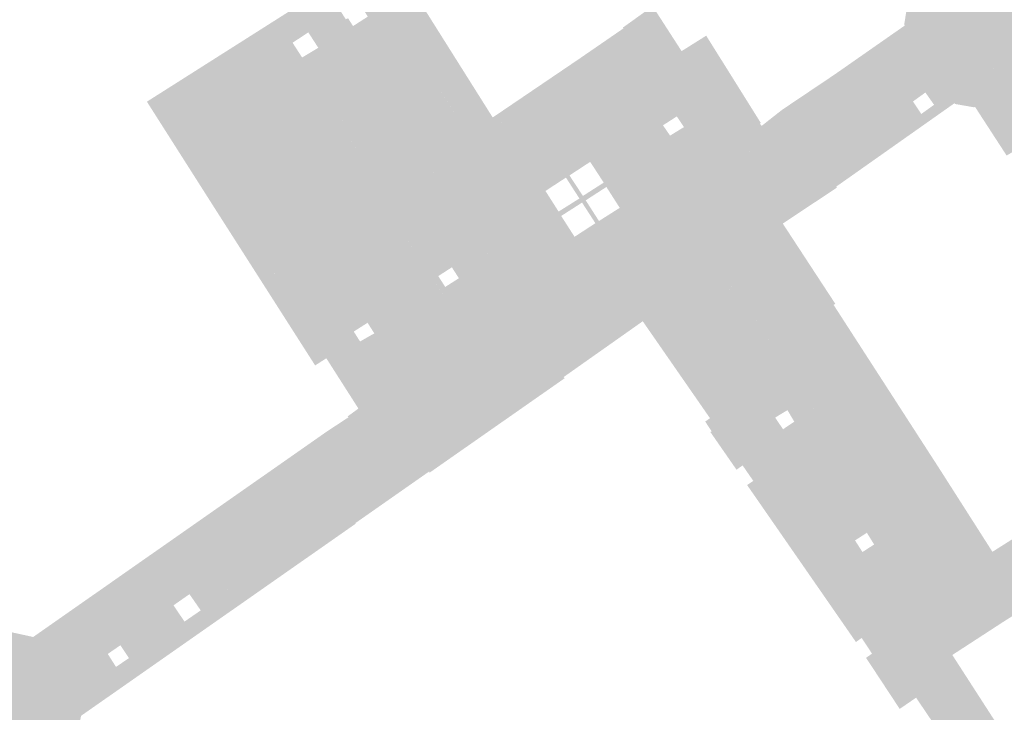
# Model space of a CAD drawing. Header units: inches. Extents: x 83502 to 84837, y 445986 to 447217.
# Tile 30 of 44: x 83944 to 84019, y 446887 to 446940. Entities that reach past the tile are written whole.
import ezdxf

# ---------------------------------------------------------------- set-up
doc = ezdxf.new("R2010")
doc.units = ezdxf.units.IN
doc.header["$MEASUREMENT"] = 0

msp = doc.modelspace()

# ---------------------------------------------------------------- hatches: boundary and pattern name
for points in [[(83974.074, 446941.655), (83976.052, 446938.511), (83977.977, 446935.451), (83979.984, 446932.26), (83986.503, 446936.683), (83989.847, 446938.987), (83989.809, 446939.049), (83992.015, 446940.632), (83992.052, 446940.658), (83992.07, 446940.631), (83994.121, 446937.452), (83994.238, 446937.27), (83996.094, 446938.438), (83998.086, 446935.253), (84000, 446932.191), (83998.148, 446930.844), (83992.648, 446939.517), (83992.628, 446939.546), (83992.582, 446939.586), (83992.516, 446939.613), (83992.446, 446939.617), (83992.378, 446939.597), (83992.342, 446939.572), (83988.842, 446937.252), (83984.233, 446934.243), (83980.632, 446931.872), (83980.592, 446931.809), (83980.574, 446931.752), (83980.572, 446931.693), (83980.588, 446931.629), (83982.894, 446927.921), (83982.911, 446927.884), (83982.941, 446927.83), (83982.993, 446927.766), (83983.056, 446927.713), (83983.127, 446927.671), (83983.204, 446927.642), (83983.282, 446927.627), (83983.361, 446927.626), (83983.439, 446927.638), (83983.495, 446927.656), (83986.922, 446929.853), (83987.908, 446928.318), (83987.778, 446928.235), (83987.34, 446928.908), (83985.777, 446927.883), (83986.208, 446927.227), (83985.939, 446927.054), (83985.51, 446927.72), (83983.965, 446926.71), (83984.382, 446926.055), (83982.23, 446924.673), (83961.663, 446956.693), (83964.579, 446958.846), (83964.626, 446958.774), (83964.266, 446957.364), (83964.207, 446957.313), (83967.56, 446951.874), (83970.169, 446947.862), (83969.107, 446947.206), (83969.066, 446947.183), (83969.015, 446947.135), (83968.978, 446947.075), (83968.958, 446947.008), (83968.955, 446946.938), (83968.971, 446946.87), (83969.003, 446946.808), (83969.034, 446946.773), (83970.665, 446944.227), (83971.948, 446945.034), (83972.175, 446944.673), (83974.074, 446941.655)], [(83959.158, 446954.844), (83968.899, 446939.676), (83966.214, 446938.463), (83966.071, 446938.685), (83964.883, 446937.905), (83964.904, 446937.872), (83964.601, 446937.735), (83955.887, 446932.16), (83961.223, 446923.825), (83965.365, 446921.661), (83963.543, 446920.502), (83963.506, 446920.465), (83963.476, 446920.403), (83963.468, 446920.334), (83963.484, 446920.266), (83967.43, 446914.074), (83966.586, 446913.534), (83963.017, 446919.124), (83958.94, 446925.511), (83953.891, 446933.453), (83964.36, 446940.101), (83966.108, 446941.211), (83965.281, 446942.522), (83963.28, 446945.698), (83959.68, 446951.459), (83959.741, 446951.487), (83958.758, 446953.023), (83958.693, 446952.985), (83957.139, 446953.353), (83957.224, 446953.412), (83959.158, 446954.844)], [(84026.26, 446941.305), (84022.167, 446938.431), (84021.86, 446936.776), (84025.082, 446932.199), (84024.099, 446931.554), (84024.169, 446931.409), (84024.042, 446931.325), (84024.006, 446931.367), (84023.973, 446931.395), (84023.934, 446931.416), (84023.893, 446931.431), (84023.85, 446931.437), (84023.806, 446931.435), (84023.774, 446931.428), (84023.648, 446931.522), (84023.969, 446931.734), (84023.319, 446932.721), (84022.665, 446932.257), (84011.275, 446940.772), (84011.367, 446940.792), (84009.791, 446943.211), (84009.416, 446943.788), (84010.845, 446944.719), (84010.752, 446944.836), (84011.608, 446945.391), (84011.637, 446945.409), (84011.668, 446945.425), (84011.699, 446945.438), (84011.732, 446945.448), (84011.765, 446945.456), (84011.799, 446945.461), (84011.834, 446945.463), (84011.868, 446945.462), (84011.902, 446945.458), (84011.936, 446945.452), (84011.969, 446945.442), (84012.001, 446945.43), (84012.032, 446945.416), (84012.061, 446945.399), (84012.089, 446945.379), (84012.116, 446945.358), (84012.14, 446945.334), (84012.163, 446945.308), (84011.957, 446945.625), (84014.494, 446947.315), (84015.028, 446946.493), (84015.644, 446946.915), (84016.977, 446944.864), (84017.054, 446944.934), (84018.498, 446944.606), (84018.541, 446944.537), (84018.759, 446944.668), (84023.217, 446947.844), (84024.253, 446946.442), (84024.364, 446946.537), (84024.987, 446945.724), (84025.009, 446945.684), (84025.027, 446945.641), (84025.04, 446945.597), (84025.05, 446945.553), (84025.056, 446945.507), (84025.058, 446945.461), (84025.055, 446945.415), (84025.048, 446945.37), (84025.037, 446945.325), (84025.022, 446945.282), (84025.003, 446945.24), (84024.98, 446945.2), (84024.954, 446945.162), (84024.924, 446945.127), (84024.892, 446945.095), (84024.856, 446945.066), (84025.258, 446945.347), (84027.117, 446942.768), (84026.283, 446942.18), (84026.697, 446941.612), (84026.26, 446941.305)], [(83971.763, 446940.969), (83984.45, 446921.216), (83981.902, 446919.429), (83968.899, 446939.676), (83969.069, 446939.752), (83969.445, 446939.161), (83970.56, 446939.879), (83970.288, 446940.303), (83971.763, 446940.969)], [(84017.179, 446936.358), (84013.029, 446933.585), (84012.633, 446934.145), (84011.699, 446933.47), (84012.054, 446932.934), (84010.704, 446932.032), (84010.139, 446932.88), (84010.118, 446932.915), (84010.1, 446932.952), (84010.085, 446932.99), (84010.073, 446933.029), (84010.064, 446933.07), (84010.059, 446933.11), (84010.057, 446933.151), (84010.058, 446933.192), (84010.063, 446933.233), (84010.072, 446933.278), (84010.086, 446933.322), (84010.103, 446933.365), (84010.125, 446933.406), (84010.15, 446933.444), (84010.179, 446933.48), (84010.21, 446933.514), (84010.245, 446933.544), (84009.87, 446933.288), (84007.963, 446936.118), (84007.527, 446936.723), (84011.076, 446939.203), (84011.032, 446939.269), (84011.275, 446940.772), (84017.179, 446936.358)], [(83975.42, 446928.088), (83971.788, 446925.759), (83967.181, 446922.816), (83965.365, 446921.661), (83961.223, 446923.825), (83969.966, 446929.435), (83970.977, 446930.458), (83970.987, 446930.449), (83971.161, 446930.664), (83970.328, 446931.372), (83970.26, 446931.269), (83968.628, 446932.051), (83968.647, 446932.19), (83968.146, 446932.25), (83964.601, 446937.735), (83964.904, 446937.872), (83965.604, 446936.788), (83966.822, 446937.523), (83966.214, 446938.463), (83968.899, 446939.676), (83981.902, 446919.429), (83982.098, 446919.178), (83981.598, 446918.815), (83980.899, 446919.906), (83975.7, 446928.026), (83975.684, 446928.055), (83975.644, 446928.097), (83975.584, 446928.126), (83975.517, 446928.131), (83975.453, 446928.113), (83975.42, 446928.088)], [(83992.648, 446939.517), (83996.461, 446933.505), (83994.096, 446932.011), (83993.875, 446932.339), (83992.833, 446931.667), (83993.051, 446931.351), (83992.707, 446931.133), (83988.842, 446937.252), (83992.363, 446939.586), (83992.371, 446939.591), (83992.387, 446939.598), (83992.403, 446939.605), (83992.42, 446939.609), (83992.437, 446939.613), (83992.455, 446939.615), (83992.472, 446939.615), (83992.49, 446939.614), (83992.507, 446939.612), (83992.524, 446939.608), (83992.541, 446939.603), (83992.557, 446939.596), (83992.573, 446939.589), (83992.588, 446939.579), (83992.602, 446939.569), (83992.615, 446939.557), (83992.627, 446939.545), (83992.638, 446939.531), (83992.648, 446939.517)], [(83964.895, 446931.165), (83963.647, 446929.677), (83963.528, 446929.71), (83963.274, 446928.798), (83963.391, 446928.765), (83963.426, 446926.938), (83963.336, 446926.912), (83963.755, 446925.892), (83963.836, 446925.925), (83964.028, 446925.625), (83961.223, 446923.825), (83955.887, 446932.16), (83964.601, 446937.735), (83968.146, 446932.25), (83967.649, 446932.309), (83967.633, 446932.18), (83965.734, 446931.757), (83965.643, 446931.882), (83964.8, 446931.304), (83964.895, 446931.165)], [(83988.842, 446937.252), (83994.544, 446928.225), (83993.862, 446927.729), (83990.06, 446924.965), (83986.922, 446929.853), (83984.233, 446934.243), (83988.842, 446937.252), (83988.842, 446937.252)], [(84009.87, 446933.288), (84000.424, 446926.854), (83996.179, 446924.002), (83994.145, 446927.274), (83993.862, 446927.729), (83994.544, 446928.225), (83995.336, 446926.971), (83999.458, 446929.743), (84002.342, 446931.757), (84002.362, 446931.767), (84002.38, 446931.779), (84002.398, 446931.792), (84002.414, 446931.807), (84002.429, 446931.823), (84002.442, 446931.841), (84002.455, 446931.859), (84002.465, 446931.879), (84002.474, 446931.899), (84002.481, 446931.92), (84002.486, 446931.941), (84002.489, 446931.963), (84002.49, 446931.985), (84002.49, 446932.007), (84002.488, 446932.029), (84002.484, 446932.05), (84002.478, 446932.071), (84002.47, 446932.092), (84002.46, 446932.112), (84002.449, 446932.131), (84002.437, 446932.149), (84002.422, 446932.165), (84002.407, 446932.181), (84002.39, 446932.195), (84001.894, 446932.888), (84005.797, 446935.514), (84007.527, 446936.723), (84007.963, 446936.118), (84009.87, 446933.288), (84009.87, 446933.288)], [(84017.179, 446936.358), (84022.665, 446932.257), (84022.393, 446932.064), (84023.019, 446931.107), (84023.648, 446931.522), (84023.774, 446931.428), (84022.91, 446930.842), (84022.872, 446930.821), (84022.831, 446930.803), (84022.79, 446930.788), (84022.747, 446930.777), (84022.704, 446930.77), (84022.66, 446930.766), (84022.616, 446930.766), (84022.572, 446930.77), (84022.529, 446930.778), (84022.486, 446930.789), (84022.445, 446930.804), (84022.405, 446930.822), (84022.367, 446930.844), (84022.33, 446930.869), (84022.296, 446930.897), (84022.265, 446930.927), (84022.236, 446930.96), (84022.21, 446930.996), (84022.489, 446930.568), (84019.975, 446928.919), (84019.42, 446929.775), (84018.763, 446929.385), (84017.896, 446930.721), (84016.375, 446933.067), (84016.315, 446933.026), (84014.897, 446933.274), (84014.828, 446933.337), (84011.465, 446930.962), (84010.704, 446932.032), (84012.054, 446932.934), (84012.326, 446932.525), (84013.288, 446933.218), (84013.029, 446933.585), (84017.179, 446936.358)], [(83984.233, 446934.243), (83986.922, 446929.853), (83983.495, 446927.656), (83983.458, 446927.644), (83983.419, 446927.635), (83983.38, 446927.629), (83983.341, 446927.626), (83983.302, 446927.627), (83983.263, 446927.631), (83983.224, 446927.638), (83983.184, 446927.649), (83983.146, 446927.663), (83983.109, 446927.681), (83983.074, 446927.702), (83983.04, 446927.726), (83983.009, 446927.753), (83982.98, 446927.782), (83982.954, 446927.814), (83982.931, 446927.848), (83982.911, 446927.884), (83982.894, 446927.921), (83980.606, 446931.6), (83980.596, 446931.617), (83980.588, 446931.635), (83980.582, 446931.654), (83980.577, 446931.673), (83980.574, 446931.693), (83980.573, 446931.713), (83980.574, 446931.732), (83980.576, 446931.752), (83980.58, 446931.771), (83980.586, 446931.79), (83980.593, 446931.808), (83980.602, 446931.826), (83980.613, 446931.843), (83980.625, 446931.858), (83980.638, 446931.873), (83980.653, 446931.886), (83984.233, 446934.243), (83984.233, 446934.243)], [(83999.44, 446929.731), (83995.336, 446926.971), (83994.544, 446928.225), (83992.707, 446931.133), (83993.051, 446931.351), (83993.368, 446930.89), (83994.416, 446931.534), (83994.096, 446932.011), (83996.461, 446933.505), (83998.148, 446930.844), (83998.732, 446929.923), (83998.771, 446929.866), (83998.835, 446929.799), (83998.909, 446929.744), (83998.992, 446929.704), (83999.08, 446929.677), (83999.172, 446929.667), (83999.264, 446929.673), (83999.354, 446929.694), (83999.44, 446929.731)], [(84010.65, 446931.761), (84001.942, 446925.853), (84001.925, 446925.844), (84001.908, 446925.837), (84001.889, 446925.831), (84001.871, 446925.827), (84001.852, 446925.825), (84001.833, 446925.824), (84001.814, 446925.825), (84001.795, 446925.828), (84001.776, 446925.833), (84001.758, 446925.839), (84001.741, 446925.847), (84001.725, 446925.856), (84001.709, 446925.867), (84001.694, 446925.88), (84001.681, 446925.893), (84001.669, 446925.908), (84001.11, 446926.75), (84001.078, 446926.784), (84001.042, 446926.816), (84001.004, 446926.844), (84000.964, 446926.869), (84000.922, 446926.89), (84000.878, 446926.907), (84000.832, 446926.92), (84000.786, 446926.929), (84000.739, 446926.934), (84000.692, 446926.935), (84000.645, 446926.931), (84000.598, 446926.924), (84000.553, 446926.912), (84000.508, 446926.897), (84000.465, 446926.877), (84000.424, 446926.854), (84009.87, 446933.288), (84010.245, 446933.544), (84010.21, 446933.514), (84010.179, 446933.48), (84010.15, 446933.444), (84010.125, 446933.406), (84010.103, 446933.365), (84010.086, 446933.322), (84010.072, 446933.278), (84010.063, 446933.233), (84010.058, 446933.192), (84010.057, 446933.151), (84010.059, 446933.11), (84010.064, 446933.07), (84010.073, 446933.029), (84010.085, 446932.99), (84010.1, 446932.952), (84010.118, 446932.915), (84010.139, 446932.88), (84010.704, 446932.032), (84010.712, 446932.017), (84010.719, 446932.002), (84010.725, 446931.986), (84010.729, 446931.97), (84010.732, 446931.953), (84010.734, 446931.936), (84010.734, 446931.919), (84010.733, 446931.903), (84010.73, 446931.886), (84010.726, 446931.87), (84010.721, 446931.854), (84010.714, 446931.838), (84010.706, 446931.823), (84010.697, 446931.809), (84010.687, 446931.796), (84010.676, 446931.783), (84010.663, 446931.771), (84010.65, 446931.761), (84010.65, 446931.761)], [(84002.342, 446931.757), (83999.458, 446929.743), (83999.417, 446929.721), (83999.375, 446929.703), (83999.331, 446929.689), (83999.287, 446929.678), (83999.241, 446929.671), (83999.195, 446929.668), (83999.149, 446929.67), (83999.103, 446929.675), (83999.058, 446929.684), (83999.014, 446929.697), (83998.971, 446929.714), (83998.93, 446929.734), (83998.89, 446929.758), (83998.853, 446929.785), (83998.819, 446929.816), (83998.787, 446929.849), (83998.758, 446929.885), (83998.732, 446929.923), (83998.148, 446930.844), (84000, 446932.191), (84000.216, 446931.845), (84000.142, 446931.789), (84000.281, 446931.627), (84001.779, 446932.807), (84001.894, 446932.888), (84002.39, 446932.195), (84002.407, 446932.181), (84002.422, 446932.165), (84002.437, 446932.149), (84002.449, 446932.131), (84002.46, 446932.112), (84002.47, 446932.092), (84002.478, 446932.071), (84002.484, 446932.05), (84002.488, 446932.029), (84002.49, 446932.007), (84002.49, 446931.985), (84002.489, 446931.963), (84002.486, 446931.941), (84002.481, 446931.92), (84002.474, 446931.899), (84002.465, 446931.879), (84002.455, 446931.859), (84002.442, 446931.841), (84002.429, 446931.823), (84002.414, 446931.807), (84002.398, 446931.792), (84002.38, 446931.779), (84002.362, 446931.767), (84002.342, 446931.757), (84002.342, 446931.757)], [(83969.481, 446930.185), (83967.822, 446929.113), (83967.616, 446929.478), (83967.335, 446929.21), (83967.53, 446928.924), (83966.709, 446928.394), (83966.491, 446928.751), (83966.225, 446928.606), (83966.468, 446928.238), (83963.716, 446926.46), (83963.516, 446926.963), (83963.426, 446926.938), (83963.391, 446928.765), (83963.508, 446928.732), (83963.765, 446929.644), (83963.647, 446929.677), (83964.895, 446931.165), (83964.991, 446931.026), (83965.825, 446931.631), (83965.734, 446931.757), (83967.633, 446932.18), (83967.618, 446932.051), (83968.341, 446931.95), (83969.481, 446930.185)], [(83965.825, 446931.631), (83964.991, 446931.026), (83964.8, 446931.304), (83965.643, 446931.882), (83965.825, 446931.631), (83965.825, 446931.631)], [(83968.146, 446932.25), (83968.647, 446932.19), (83968.608, 446931.912), (83968.341, 446931.95), (83967.618, 446932.051), (83967.649, 446932.309), (83968.146, 446932.25), (83968.146, 446932.25)], [(83970.977, 446930.458), (83969.966, 446929.435), (83968.341, 446931.95), (83968.608, 446931.912), (83968.628, 446932.051), (83970.26, 446931.269), (83970.192, 446931.167), (83970.977, 446930.458)], [(84005.955, 446926.963), (84001.873, 446924.247), (84001.237, 446923.852), (84001.283, 446923.714), (84001.338, 446923.547), (84001.296, 446923.554), (84001.253, 446923.557), (84001.21, 446923.557), (84001.167, 446923.553), (84001.125, 446923.546), (84001.084, 446923.535), (84001.043, 446923.521), (84001.005, 446923.503), (84000.967, 446923.482), (84000.932, 446923.458), (83997.831, 446921.368), (83997.671, 446921.601), (83996.179, 446924.002), (84000.424, 446926.854), (84000.465, 446926.877), (84000.508, 446926.897), (84000.553, 446926.912), (84000.598, 446926.924), (84000.645, 446926.931), (84000.692, 446926.935), (84000.739, 446926.934), (84000.786, 446926.929), (84000.832, 446926.92), (84000.878, 446926.907), (84000.922, 446926.89), (84000.964, 446926.869), (84001.004, 446926.844), (84001.042, 446926.816), (84001.078, 446926.784), (84001.11, 446926.75), (84001.669, 446925.908), (84001.681, 446925.893), (84001.694, 446925.88), (84001.709, 446925.867), (84001.725, 446925.856), (84001.741, 446925.847), (84001.758, 446925.839), (84001.776, 446925.833), (84001.795, 446925.828), (84001.814, 446925.825), (84001.833, 446925.824), (84001.852, 446925.825), (84001.871, 446925.827), (84001.889, 446925.831), (84001.908, 446925.837), (84001.925, 446925.844), (84001.942, 446925.853), (84010.65, 446931.761), (84010.663, 446931.771), (84010.676, 446931.783), (84010.687, 446931.796), (84010.697, 446931.809), (84010.706, 446931.823), (84010.714, 446931.838), (84010.721, 446931.854), (84010.726, 446931.87), (84010.73, 446931.886), (84010.733, 446931.903), (84010.734, 446931.919), (84010.734, 446931.936), (84010.732, 446931.953), (84010.729, 446931.97), (84010.725, 446931.986), (84010.719, 446932.002), (84010.712, 446932.017), (84010.704, 446932.032), (84011.465, 446930.962), (84005.907, 446927.039), (84005.955, 446926.963), (84005.955, 446926.963)], [(83970.987, 446930.449), (83970.192, 446931.167), (83970.328, 446931.372), (83971.161, 446930.664), (83970.987, 446930.449), (83970.987, 446930.449)], [(83963.508, 446928.732), (83963.274, 446928.798), (83963.528, 446929.71), (83963.765, 446929.644), (83963.508, 446928.732), (83963.508, 446928.732)], [(83967.53, 446928.924), (83967.937, 446928.326), (83968.174, 446928.488), (83967.822, 446929.113), (83969.481, 446930.185), (83969.966, 446929.435), (83964.028, 446925.625), (83963.836, 446925.925), (83963.917, 446925.958), (83963.716, 446926.46), (83966.468, 446928.238), (83966.845, 446927.669), (83967.035, 446927.863), (83966.709, 446928.394), (83967.53, 446928.924)], [(83967.937, 446928.326), (83967.335, 446929.21), (83967.616, 446929.478), (83968.174, 446928.488), (83967.937, 446928.326), (83967.937, 446928.326)], [(83966.845, 446927.669), (83966.225, 446928.606), (83966.491, 446928.751), (83967.035, 446927.863), (83966.845, 446927.669), (83966.845, 446927.669)], [(83975.677, 446928.062), (83979.631, 446921.886), (83977.269, 446920.374), (83976.903, 446920.945), (83975.878, 446920.281), (83976.24, 446919.715), (83975.839, 446919.458), (83971.788, 446925.759), (83975.42, 446928.088), (83975.433, 446928.098), (83975.447, 446928.106), (83975.462, 446928.114), (83975.477, 446928.12), (83975.493, 446928.124), (83975.509, 446928.127), (83975.526, 446928.129), (83975.542, 446928.129), (83975.559, 446928.128), (83975.575, 446928.125), (83975.591, 446928.121), (83975.606, 446928.115), (83975.621, 446928.108), (83975.636, 446928.1), (83975.649, 446928.09), (83975.661, 446928.079), (83975.673, 446928.067), (83975.677, 446928.062)], [(83985.646, 446924.052), (83983.509, 446922.68), (83982.23, 446924.673), (83984.382, 446926.055), (83984.956, 446925.154), (83986.526, 446926.142), (83985.939, 446927.054), (83986.208, 446927.227), (83986.793, 446926.335), (83988.36, 446927.34), (83987.778, 446928.235), (83987.908, 446928.318), (83989.187, 446926.325), (83989.055, 446926.241), (83988.563, 446927.012), (83987.003, 446926.001), (83987.493, 446925.237), (83987.223, 446925.064), (83986.726, 446925.833), (83985.153, 446924.822), (83985.646, 446924.052)], [(83996.179, 446924.002), (83991.684, 446920.982), (83990.717, 446920.313), (83988.77, 446918.964), (83987.065, 446921.405), (83990.346, 446923.614), (83990.381, 446923.64), (83990.414, 446923.669), (83990.444, 446923.701), (83990.472, 446923.735), (83990.496, 446923.772), (83990.517, 446923.81), (83990.534, 446923.851), (83990.548, 446923.892), (83990.558, 446923.935), (83990.564, 446923.978), (83990.567, 446924.022), (83990.565, 446924.066), (83990.56, 446924.11), (83990.551, 446924.153), (83990.539, 446924.195), (83990.522, 446924.236), (83990.502, 446924.275), (83990.479, 446924.312), (83990.06, 446924.965), (83993.862, 446927.729), (83994.145, 446927.274), (83996.179, 446924.002), (83996.179, 446924.002)], [(83963.336, 446926.912), (83963.516, 446926.963), (83963.917, 446925.958), (83963.755, 446925.892), (83963.336, 446926.912), (83963.336, 446926.912)], [(83990.06, 446924.965), (83984.45, 446921.216), (83983.509, 446922.68), (83985.646, 446924.052), (83986.16, 446923.25), (83987.732, 446924.275), (83987.223, 446925.064), (83987.493, 446925.237), (83988.002, 446924.443), (83989.57, 446925.435), (83989.055, 446926.241), (83989.187, 446926.325), (83990.06, 446924.965)], [(83971.788, 446925.759), (83977.954, 446916.167), (83973.517, 446912.942), (83967.181, 446922.816), (83971.788, 446925.759), (83971.788, 446925.759)], [(83987.065, 446921.405), (83986.659, 446921.132), (83986.405, 446920.954), (83982.762, 446918.403), (83982.559, 446918.261), (83982.521, 446918.238), (83982.48, 446918.218), (83982.438, 446918.202), (83982.395, 446918.19), (83982.351, 446918.182), (83982.307, 446918.178), (83982.262, 446918.178), (83982.217, 446918.181), (83982.173, 446918.189), (83982.13, 446918.201), (83982.088, 446918.216), (83982.047, 446918.235), (83982.009, 446918.257), (83981.972, 446918.283), (83981.938, 446918.312), (83981.907, 446918.344), (83981.878, 446918.379), (83981.853, 446918.416), (83981.598, 446918.815), (83982.098, 446919.178), (83981.902, 446919.429), (83984.45, 446921.216), (83990.06, 446924.965), (83990.479, 446924.312), (83990.502, 446924.275), (83990.522, 446924.236), (83990.539, 446924.195), (83990.551, 446924.153), (83990.56, 446924.11), (83990.565, 446924.066), (83990.567, 446924.022), (83990.564, 446923.978), (83990.558, 446923.935), (83990.548, 446923.892), (83990.534, 446923.851), (83990.517, 446923.81), (83990.496, 446923.772), (83990.472, 446923.735), (83990.444, 446923.701), (83990.414, 446923.669), (83990.381, 446923.64), (83990.346, 446923.614), (83987.065, 446921.405), (83987.065, 446921.405)], [(83960.482, 446895.168), (83957.197, 446892.868), (83954.224, 446890.786), (83951.251, 446888.703), (83951.166, 446888.644), (83950.031, 446890.345), (83951.267, 446891.23), (83951.56, 446890.769), (83952.539, 446891.434), (83952.22, 446891.912), (83956.295, 446894.831), (83956.729, 446894.191), (83957.951, 446895.036), (83957.497, 446895.692), (83959.414, 446897.065), (83959.7, 446896.657), (83959.713, 446896.623), (83959.727, 446896.601), (83959.744, 446896.582), (83959.764, 446896.566), (83959.786, 446896.554), (83959.81, 446896.546), (83959.836, 446896.543), (83959.861, 446896.544), (83959.886, 446896.549), (83959.909, 446896.559), (83959.931, 446896.573), (83959.95, 446896.59), (83959.965, 446896.61), (83959.976, 446896.633), (83959.982, 446896.651), (83976.456, 446908.246), (83977.203, 446908.771), (83991.086, 446918.569), (83991.106, 446918.585), (83991.13, 446918.612), (83991.148, 446918.641), (83991.161, 446918.673), (83991.169, 446918.708), (83991.171, 446918.744), (83991.166, 446918.779), (83991.156, 446918.814), (83991.14, 446918.844), (83990.594, 446919.613), (83990.57, 446919.655), (83990.55, 446919.7), (83990.534, 446919.746), (83990.522, 446919.793), (83990.515, 446919.841), (83990.512, 446919.89), (83990.514, 446919.939), (83990.52, 446919.987), (83990.531, 446920.035), (83990.546, 446920.081), (83990.565, 446920.126), (83990.588, 446920.168), (83990.615, 446920.209), (83990.646, 446920.247), (83990.68, 446920.281), (83990.717, 446920.313), (83991.684, 446920.982), (83996.179, 446924.002), (83997.671, 446921.601), (83997.831, 446921.368), (83997.69, 446921.272), (83991.306, 446916.87), (83985.337, 446912.656), (83985.409, 446912.564), (83975.227, 446905.44), (83975.189, 446905.525), (83969.633, 446901.634), (83969.643, 446901.583), (83966.518, 446899.394), (83963.492, 446897.275), (83960.482, 446895.168)], [(84001.873, 446924.247), (84004.007, 446920.984), (84004.042, 446920.93), (84005.837, 446918.187), (84005.71, 446918.103), (84005.315, 446917.786), (84001.668, 446923.358), (84001.644, 446923.389), (84001.617, 446923.417), (84001.588, 446923.443), (84001.556, 446923.467), (84001.523, 446923.488), (84001.488, 446923.506), (84001.452, 446923.521), (84001.415, 446923.533), (84001.377, 446923.542), (84001.338, 446923.547), (84001.283, 446923.714), (84001.237, 446923.852), (84001.873, 446924.247), (84001.873, 446924.247)], [(84005.315, 446917.786), (84018.329, 446897.67), (84018.352, 446897.632), (84018.372, 446897.592), (84018.388, 446897.55), (84018.4, 446897.507), (84018.409, 446897.463), (84018.413, 446897.418), (84018.413, 446897.374), (84018.409, 446897.329), (84018.401, 446897.285), (84018.389, 446897.242), (84018.373, 446897.2), (84018.354, 446897.16), (84018.331, 446897.121), (84018.304, 446897.085), (84018.274, 446897.052), (84018.242, 446897.021), (84018.207, 446896.993), (84018.169, 446896.969), (84014.867, 446894.819), (84014.831, 446894.793), (84014.793, 446894.771), (84014.753, 446894.752), (84014.712, 446894.737), (84014.669, 446894.725), (84014.626, 446894.717), (84014.582, 446894.714), (84014.538, 446894.714), (84014.494, 446894.718), (84014.451, 446894.726), (84014.408, 446894.738), (84014.367, 446894.754), (84014.327, 446894.773), (84014.289, 446894.796), (84014.254, 446894.822), (84014.221, 446894.851), (84014.19, 446894.883), (84014.163, 446894.918), (83997.956, 446919.909), (83997.539, 446920.577), (83997.519, 446920.617), (83997.502, 446920.658), (83997.488, 446920.701), (83997.478, 446920.745), (83997.472, 446920.789), (83997.47, 446920.834), (83997.471, 446920.879), (83997.476, 446920.923), (83997.485, 446920.967), (83997.498, 446921.012), (83997.515, 446921.056), (83997.536, 446921.098), (83997.56, 446921.138), (83997.588, 446921.175), (83997.619, 446921.211), (83997.653, 446921.243), (83997.69, 446921.272), (83997.831, 446921.368), (84000.932, 446923.458), (84000.967, 446923.482), (84001.005, 446923.503), (84001.043, 446923.521), (84001.084, 446923.535), (84001.125, 446923.546), (84001.167, 446923.553), (84001.21, 446923.557), (84001.253, 446923.557), (84001.296, 446923.554), (84001.338, 446923.547), (84001.377, 446923.542), (84001.415, 446923.533), (84001.452, 446923.521), (84001.488, 446923.506), (84001.523, 446923.488), (84001.556, 446923.467), (84001.588, 446923.443), (84001.617, 446923.417), (84001.644, 446923.389), (84001.668, 446923.358), (84005.315, 446917.786), (84005.315, 446917.786)], [(83967.181, 446922.816), (83971.23, 446916.507), (83970.854, 446916.266), (83970.542, 446916.756), (83969.5, 446916.092), (83969.812, 446915.599), (83967.43, 446914.074), (83963.506, 446920.231), (83963.497, 446920.245), (83963.489, 446920.261), (83963.483, 446920.276), (83963.478, 446920.293), (83963.474, 446920.309), (83963.472, 446920.326), (83963.471, 446920.343), (83963.471, 446920.36), (83963.473, 446920.377), (83963.476, 446920.394), (83963.481, 446920.41), (83963.487, 446920.426), (83963.495, 446920.441), (83963.503, 446920.456), (83963.513, 446920.47), (83963.524, 446920.483), (83963.536, 446920.495), (83963.549, 446920.506), (83967.181, 446922.816)], [(83981.853, 446918.416), (83982.129, 446917.912), (83978.739, 446915.548), (83978.473, 446915.359), (83977.954, 446916.167), (83975.839, 446919.458), (83976.24, 446919.715), (83976.401, 446919.462), (83977.432, 446920.12), (83977.269, 446920.374), (83979.631, 446921.886), (83980.899, 446919.906), (83981.598, 446918.815), (83981.853, 446918.416)], [(83988.112, 446918.509), (83984.442, 446915.968), (83983.784, 446915.513), (83982.129, 446917.912), (83981.853, 446918.416), (83981.878, 446918.379), (83981.907, 446918.344), (83981.938, 446918.312), (83981.972, 446918.283), (83982.009, 446918.257), (83982.047, 446918.235), (83982.088, 446918.216), (83982.13, 446918.201), (83982.173, 446918.189), (83982.217, 446918.181), (83982.262, 446918.178), (83982.307, 446918.178), (83982.351, 446918.182), (83982.395, 446918.19), (83982.438, 446918.202), (83982.48, 446918.218), (83982.521, 446918.238), (83982.559, 446918.261), (83982.762, 446918.403), (83986.405, 446920.954), (83986.659, 446921.132), (83987.065, 446921.405), (83988.77, 446918.964), (83988.112, 446918.509), (83988.112, 446918.509)], [(84018.438, 446894.122), (84014.666, 446891.668), (84018.997, 446884.951), (84021.2, 446886.35), (84023.875, 446882.209), (84017.991, 446878.391), (84017.634, 446878.93), (84017.11, 446878.581), (84014.878, 446881.839), (84015.918, 446882.547), (84011.931, 446888.444), (84010.696, 446887.595), (84008.156, 446891.453), (84008.606, 446891.769), (84007.825, 446892.956), (84007.392, 446892.647), (83999.183, 446904.5), (83999.647, 446904.814), (83998.842, 446905.982), (83998.379, 446905.662), (83996.413, 446908.5), (83996.503, 446908.563), (83996.019, 446909.298), (83996.38, 446909.549), (83991.306, 446916.87), (83997.69, 446921.272), (83997.653, 446921.243), (83997.619, 446921.211), (83997.588, 446921.175), (83997.56, 446921.138), (83997.536, 446921.098), (83997.515, 446921.056), (83997.498, 446921.012), (83997.485, 446920.967), (83997.476, 446920.923), (83997.471, 446920.879), (83997.47, 446920.834), (83997.472, 446920.789), (83997.478, 446920.745), (83997.488, 446920.701), (83997.502, 446920.658), (83997.519, 446920.617), (83997.539, 446920.577), (83997.956, 446919.909), (83997.977, 446919.871), (83997.994, 446919.831), (83998.009, 446919.79), (83998.019, 446919.748), (83998.027, 446919.705), (83998.03, 446919.662), (83998.031, 446919.618), (83998.027, 446919.575), (83998.02, 446919.532), (83998.009, 446919.49), (83997.995, 446919.449), (83997.978, 446919.409), (83997.958, 446919.371), (83997.934, 446919.334), (83997.907, 446919.3), (83997.878, 446919.268), (83997.846, 446919.239), (83997.812, 446919.212), (83994.886, 446917.333), (83994.846, 446917.304), (83994.809, 446917.271), (83994.775, 446917.235), (83994.745, 446917.195), (83994.718, 446917.154), (83994.696, 446917.11), (83994.677, 446917.064), (83994.663, 446917.016), (83994.654, 446916.973), (83994.649, 446916.929), (83994.647, 446916.885), (83994.649, 446916.841), (83994.655, 446916.797), (83994.664, 446916.754), (83994.677, 446916.712), (83994.693, 446916.671), (83994.713, 446916.631), (84009.831, 446893.26), (84009.871, 446893.224), (84009.915, 446893.191), (84009.961, 446893.162), (84010.01, 446893.138), (84010.06, 446893.118), (84010.113, 446893.103), (84010.166, 446893.092), (84010.22, 446893.086), (84010.274, 446893.085), (84010.329, 446893.089), (84010.382, 446893.097), (84010.435, 446893.111), (84010.486, 446893.129), (84010.536, 446893.151), (84013.449, 446895.024), (84013.492, 446895.049), (84013.536, 446895.069), (84013.583, 446895.086), (84013.63, 446895.098), (84013.679, 446895.106), (84013.728, 446895.11), (84013.777, 446895.109), (84013.826, 446895.104), (84013.874, 446895.095), (84013.921, 446895.081), (84013.967, 446895.063), (84014.011, 446895.041), (84014.053, 446895.016), (84014.093, 446894.986), (84014.129, 446894.954), (84014.163, 446894.918), (84014.19, 446894.883), (84014.221, 446894.851), (84014.254, 446894.822), (84014.289, 446894.796), (84014.327, 446894.773), (84014.367, 446894.754), (84014.408, 446894.738), (84014.451, 446894.726), (84014.494, 446894.718), (84014.538, 446894.714), (84014.582, 446894.714), (84014.626, 446894.717), (84014.669, 446894.725), (84014.712, 446894.737), (84014.753, 446894.752), (84014.793, 446894.771), (84014.831, 446894.793), (84014.867, 446894.819), (84018.169, 446896.969), (84018.207, 446896.993), (84018.242, 446897.021), (84018.274, 446897.052), (84018.304, 446897.085), (84018.331, 446897.121), (84018.354, 446897.16), (84018.373, 446897.2), (84018.389, 446897.242), (84018.401, 446897.285), (84018.409, 446897.329), (84018.413, 446897.374), (84018.413, 446897.418), (84018.409, 446897.463), (84018.4, 446897.507), (84018.388, 446897.55), (84018.372, 446897.592), (84018.352, 446897.632), (84018.329, 446897.67), (84005.315, 446917.786), (84005.71, 446918.103), (84013.742, 446905.657), (84017.693, 446899.459), (84019.624, 446900.686), (84021.691, 446897.431), (84017.894, 446894.961), (84018.438, 446894.122), (84018.438, 446894.122)], [(83977.203, 446908.771), (83976.456, 446908.246), (83959.982, 446896.651), (83959.978, 446896.639), (83959.974, 446896.627), (83959.968, 446896.616), (83959.961, 446896.605), (83959.953, 446896.595), (83959.945, 446896.586), (83959.936, 446896.577), (83959.925, 446896.569), (83959.915, 446896.562), (83959.904, 446896.556), (83959.892, 446896.552), (83959.88, 446896.548), (83959.867, 446896.545), (83959.855, 446896.543), (83959.842, 446896.543), (83959.829, 446896.544), (83959.817, 446896.545), (83959.804, 446896.548), (83959.792, 446896.552), (83959.78, 446896.557), (83959.769, 446896.563), (83959.759, 446896.57), (83959.749, 446896.578), (83959.739, 446896.587), (83959.731, 446896.596), (83959.723, 446896.607), (83959.717, 446896.617), (83959.711, 446896.629), (83959.707, 446896.641), (83959.703, 446896.653), (83959.125, 446897.477), (83959.1, 446897.509), (83959.072, 446897.539), (83959.041, 446897.567), (83959.009, 446897.591), (83958.974, 446897.613), (83958.938, 446897.632), (83958.9, 446897.648), (83958.861, 446897.66), (83958.821, 446897.669), (83958.78, 446897.675), (83958.74, 446897.677), (83958.699, 446897.675), (83958.658, 446897.67), (83958.618, 446897.662), (83958.579, 446897.65), (83958.541, 446897.635), (83958.504, 446897.617), (83958.469, 446897.596), (83981.636, 446914.026), (83983.784, 446915.513), (83984.442, 446915.968), (83988.112, 446918.509), (83988.77, 446918.964), (83990.717, 446920.313), (83990.68, 446920.281), (83990.646, 446920.247), (83990.615, 446920.209), (83990.588, 446920.168), (83990.565, 446920.126), (83990.546, 446920.081), (83990.531, 446920.035), (83990.52, 446919.987), (83990.514, 446919.939), (83990.512, 446919.89), (83990.515, 446919.841), (83990.522, 446919.793), (83990.534, 446919.746), (83990.55, 446919.7), (83990.57, 446919.655), (83990.594, 446919.613), (83991.134, 446918.853), (83991.143, 446918.838), (83991.152, 446918.822), (83991.158, 446918.805), (83991.164, 446918.788), (83991.167, 446918.77), (83991.17, 446918.753), (83991.17, 446918.735), (83991.169, 446918.717), (83991.167, 446918.699), (83991.163, 446918.682), (83991.158, 446918.665), (83991.151, 446918.649), (83991.143, 446918.634), (83991.134, 446918.619), (83991.124, 446918.605), (83991.112, 446918.592), (83991.1, 446918.58), (83991.086, 446918.569), (83977.203, 446908.771), (83977.203, 446908.771)], [(83997.968, 446919.89), (84014.154, 446894.932), (84014.093, 446894.986), (84014.053, 446895.016), (84014.011, 446895.041), (84013.967, 446895.063), (84013.921, 446895.081), (84013.874, 446895.095), (84013.826, 446895.104), (84013.777, 446895.109), (84013.728, 446895.11), (84013.679, 446895.106), (84013.63, 446895.098), (84013.583, 446895.086), (84013.536, 446895.069), (84013.476, 446895.041), (84011.992, 446894.088), (84008.358, 446899.748), (84008.766, 446900.011), (84008.217, 446900.896), (84007.795, 446900.624), (84002.386, 446909.047), (84002.742, 446909.286), (84002.224, 446910.158), (84001.827, 446909.917), (83996.429, 446918.324), (83997.812, 446919.212), (83997.863, 446919.252), (83997.922, 446919.316), (83997.969, 446919.389), (83998.004, 446919.469), (83998.025, 446919.553), (83998.032, 446919.64), (83998.025, 446919.727), (83998.003, 446919.811), (83997.968, 446919.89)], [(83981.636, 446914.026), (83958.469, 446897.596), (83950.149, 446891.79), (83948.376, 446894.288), (83967.911, 446907.912), (83970.04, 446909.431), (83973.984, 446912.214), (83973.517, 446912.942), (83977.954, 446916.167), (83978.473, 446915.359), (83978.739, 446915.548), (83982.129, 446917.912), (83983.784, 446915.513), (83981.636, 446914.026), (83981.636, 446914.026)], [(84002.386, 446909.047), (84007.795, 446900.624), (84007.323, 446900.321), (84007.886, 446899.443), (84008.358, 446899.748), (84011.992, 446894.088), (84010.536, 446893.151), (84010.486, 446893.129), (84010.435, 446893.111), (84010.382, 446893.097), (84010.329, 446893.089), (84010.274, 446893.085), (84010.22, 446893.086), (84010.166, 446893.092), (84010.113, 446893.103), (84010.06, 446893.118), (84010.01, 446893.138), (84009.961, 446893.162), (84009.915, 446893.191), (84009.871, 446893.224), (84009.831, 446893.26), (83994.713, 446916.631), (83994.693, 446916.671), (83994.677, 446916.712), (83994.664, 446916.754), (83994.655, 446916.797), (83994.649, 446916.841), (83994.647, 446916.885), (83994.649, 446916.929), (83994.654, 446916.973), (83994.663, 446917.016), (83994.677, 446917.064), (83994.696, 446917.11), (83994.718, 446917.154), (83994.745, 446917.195), (83994.775, 446917.235), (83994.809, 446917.271), (83994.846, 446917.304), (83994.886, 446917.333), (83996.429, 446918.324), (84001.827, 446909.917), (84001.299, 446909.597), (84001.891, 446908.714), (84002.386, 446909.047)], [(83971.23, 446916.507), (83973.517, 446912.942), (83973.984, 446912.214), (83970.06, 446909.445), (83970.116, 446909.516), (83970.15, 446909.595), (83970.164, 446909.679), (83970.157, 446909.765), (83970.132, 446909.836), (83969.851, 446910.277), (83967.43, 446914.074), (83969.812, 446915.599), (83969.975, 446915.343), (83971.051, 446915.956), (83970.854, 446916.266), (83971.23, 446916.507)], [(83970.04, 446909.431), (83967.911, 446907.912), (83967.471, 446908.547), (83969.091, 446909.61), (83969.041, 446909.688), (83969.851, 446910.277), (83970.127, 446909.845), (83970.139, 446909.819), (83970.148, 446909.792), (83970.155, 446909.764), (83970.16, 446909.736), (83970.162, 446909.708), (83970.162, 446909.679), (83970.16, 446909.651), (83970.155, 446909.623), (83970.148, 446909.595), (83970.139, 446909.568), (83970.127, 446909.542), (83970.114, 446909.517), (83970.098, 446909.494), (83970.08, 446909.471), (83970.061, 446909.45), (83970.04, 446909.431), (83970.04, 446909.431)], [(83967.911, 446907.912), (83948.376, 446894.288), (83947.956, 446894.879), (83950.235, 446896.475), (83953.188, 446898.544), (83956.142, 446900.613), (83959.066, 446902.66), (83961.786, 446904.565), (83964.586, 446906.526), (83967.471, 446908.547), (83967.911, 446907.912), (83967.911, 446907.912)], [(83956.295, 446894.831), (83952.22, 446891.912), (83951.892, 446892.404), (83950.938, 446891.746), (83951.267, 446891.23), (83950.031, 446890.345), (83949.411, 446891.275), (83950.149, 446891.79), (83958.469, 446897.596), (83958.504, 446897.617), (83958.541, 446897.635), (83958.579, 446897.65), (83958.618, 446897.662), (83958.658, 446897.67), (83958.699, 446897.675), (83958.74, 446897.677), (83958.78, 446897.675), (83958.821, 446897.669), (83958.861, 446897.66), (83958.9, 446897.648), (83958.938, 446897.632), (83958.974, 446897.613), (83959.009, 446897.591), (83959.041, 446897.567), (83959.072, 446897.539), (83959.1, 446897.509), (83959.125, 446897.477), (83959.414, 446897.065), (83957.497, 446895.692), (83957.103, 446896.261), (83955.898, 446895.418), (83956.295, 446894.831)], [(83949.411, 446891.275), (83937.597, 446885.536), (83937.125, 446886.225), (83936.178, 446885.609), (83936.559, 446885.031), (83936.342, 446884.926), (83935.499, 446886.114), (83935.649, 446886.22), (83937.758, 446887.715), (83938.08, 446889.301), (83935.658, 446893.138), (83936.881, 446894.022), (83937.804, 446894.592), (83937.854, 446894.608), (83937.905, 446894.62), (83937.957, 446894.627), (83938.009, 446894.63), (83938.061, 446894.628), (83938.113, 446894.621), (83938.164, 446894.609), (83938.214, 446894.593), (83938.262, 446894.572), (83938.308, 446894.547), (83938.351, 446894.518), (83938.392, 446894.485), (83938.43, 446894.449), (83938.464, 446894.409), (83938.194, 446894.839), (83940.843, 446896.548), (83941.45, 446896.965), (83943.719, 446893.375), (83945.311, 446893.027), (83947.28, 446894.406), (83947.956, 446894.879), (83948.376, 446894.288), (83950.149, 446891.79), (83949.411, 446891.275)], [(84022.273, 446896.514), (84018.692, 446894.287), (84018.438, 446894.122), (84017.894, 446894.961), (84021.691, 446897.431), (84022.273, 446896.514), (84022.273, 446896.514)], [(83948.602, 446885.589), (83950.564, 446880.95), (83949.879, 446880.521), (83950.499, 446879.575), (83951.014, 446879.886), (83951.967, 446877.633), (83951.352, 446877.246), (83951.939, 446876.278), (83952.418, 446876.567), (83952.79, 446875.688), (83952.871, 446875.585), (83952.036, 446875.025), (83951.999, 446875.003), (83951.96, 446874.984), (83951.919, 446874.969), (83951.877, 446874.957), (83951.835, 446874.95), (83951.791, 446874.946), (83951.748, 446874.947), (83951.705, 446874.951), (83951.663, 446874.959), (83951.621, 446874.971), (83951.581, 446874.987), (83951.542, 446875.007), (83951.505, 446875.03), (83951.471, 446875.056), (83951.439, 446875.085), (83951.41, 446875.117), (83948.878, 446873.603), (83948.171, 446873.203), (83946.382, 446876.04), (83942.968, 446881.453), (83941.493, 446881.802), (83939.763, 446881.497), (83939.107, 446881.04), (83937.194, 446883.88), (83934.888, 446882.291), (83934.859, 446882.273), (83934.828, 446882.257), (83934.796, 446882.244), (83934.763, 446882.234), (83934.729, 446882.227), (83934.694, 446882.222), (83934.66, 446882.221), (83934.625, 446882.222), (83934.591, 446882.227), (83934.557, 446882.235), (83934.524, 446882.245), (83934.492, 446882.258), (83934.461, 446882.274), (83934.432, 446882.293), (83934.404, 446882.314), (83934.379, 446882.337), (83934.355, 446882.363), (83934.334, 446882.39), (83933.916, 446882.984), (83933.88, 446883.017), (83933.833, 446883.041), (83933.782, 446883.053), (83933.729, 446883.051), (83933.673, 446883.033), (83936.342, 446884.926), (83936.559, 446885.031), (83936.818, 446884.639), (83937.758, 446885.3), (83937.597, 446885.536), (83949.411, 446891.275), (83951.166, 446888.644), (83948.925, 446887.075), (83948.602, 446885.589)]]:
    msp.add_hatch(color=256).paths.add_polyline_path(points, flags=0)

doc.saveas('drawing.dxf')
